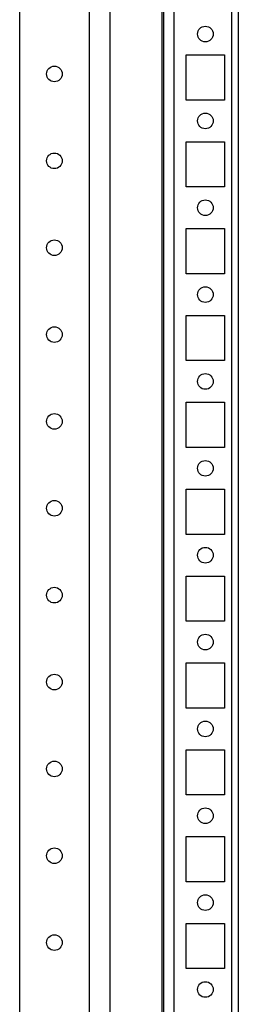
# Model space of a CAD drawing. Header units: inches. Extents: x 1399 to 7113, y 2289 to 6261.
# Tile 58 of 76: x 4779 to 4842, y 4459 to 4742. Entities that reach past the tile are written whole.
import ezdxf

# ---------------------------------------------------------------- set-up
doc = ezdxf.new("R2010")
doc.units = ezdxf.units.IN
doc.header["$MEASUREMENT"] = 0
doc.layers.add('HANDLE_ROTARY', color=7, linetype='Continuous')

# ---------------------------------------------------------------- blocks, each defined once
blk = doc.blocks.new('DOOR_FRONT')
for p, q in [((395, -4.5), (395, -1962.5)), ((397, -4.5), (397, -1962.5)), ((375.5, -658), (375.5, -75.5)), ((378.5, -658), (378.5, -75.5)), ((333.99, -1879), (333.99, -88)), ((353.99, -88), (353.99, -1879))]:
    blk.add_line(p, q)
for centre in [(343.99, -308.5), (343.99, -333.5), (343.99, -358.5), (343.99, -383.5), (343.99, -408.5), (343.99, -433.5), (343.99, -458.5), (343.99, -483.5), (343.99, -508.5), (343.99, -533.5), (343.99, -558.5)]:
    blk.add_circle(centre, 2.25)
blk = doc.blocks.new('ENCL_FRONT')
for p, q in [((375, 2066.5), (375, 171.5)), ((360, 2061.57), (360, 171.5)), ((382, 1782.5), (382, 1795.5)), ((382, 1795.5), (393, 1795.5)), ((393, 1795.5), (393, 1782.5)), ((393, 1782.5), (382, 1782.5)), ((382, 1757.5), (382, 1770.5)), ((382, 1770.5), (393, 1770.5)), ((393, 1770.5), (393, 1757.5)), ((393, 1757.5), (382, 1757.5)), ((382, 1732.5), (382, 1745.5)), ((382, 1745.5), (393, 1745.5)), ((393, 1745.5), (393, 1732.5)), ((393, 1732.5), (382, 1732.5)), ((382, 1707.5), (382, 1720.5)), ((382, 1720.5), (393, 1720.5)), ((393, 1720.5), (393, 1707.5)), ((393, 1707.5), (382, 1707.5)), ((382, 1682.5), (382, 1695.5)), ((382, 1695.5), (393, 1695.5)), ((393, 1695.5), (393, 1682.5)), ((393, 1682.5), (382, 1682.5)), ((382, 1657.5), (382, 1670.5)), ((382, 1670.5), (393, 1670.5)), ((393, 1670.5), (393, 1657.5)), ((393, 1657.5), (382, 1657.5)), ((382, 1632.5), (382, 1645.5)), ((382, 1645.5), (393, 1645.5)), ((393, 1645.5), (393, 1632.5)), ((393, 1632.5), (382, 1632.5)), ((382, 1607.5), (382, 1620.5)), ((382, 1620.5), (393, 1620.5)), ((393, 1620.5), (393, 1607.5)), ((393, 1607.5), (382, 1607.5)), ((382, 1582.5), (382, 1595.5)), ((382, 1595.5), (393, 1595.5)), ((393, 1595.5), (393, 1582.5)), ((393, 1582.5), (382, 1582.5)), ((382, 1557.5), (382, 1570.5)), ((382, 1570.5), (393, 1570.5)), ((393, 1570.5), (393, 1557.5)), ((393, 1557.5), (382, 1557.5)), ((382, 1532.5), (382, 1545.5)), ((382, 1545.5), (393, 1545.5)), ((393, 1545.5), (393, 1532.5)), ((393, 1532.5), (382, 1532.5))]:
    blk.add_line(p, q)
for centre in [(387.5, 1801.5), (387.5, 1776.5), (387.5, 1751.5), (387.5, 1726.5), (387.5, 1701.5), (387.5, 1676.5), (387.5, 1651.5), (387.5, 1626.5), (387.5, 1601.5), (387.5, 1576.5), (387.5, 1551.5), (387.5, 1526.5)]:
    blk.add_circle(centre, 2.25)

msp = doc.modelspace()

# ---------------------------------------------------------------- block references
msp.add_blockref('ENCL_FRONT', (4445.47, 2936.791))
at = {"layer": 'HANDLE_ROTARY'}
msp.add_blockref('DOOR_FRONT', (4445.47, 5035.291), dxfattribs=at)

doc.saveas('drawing.dxf')
